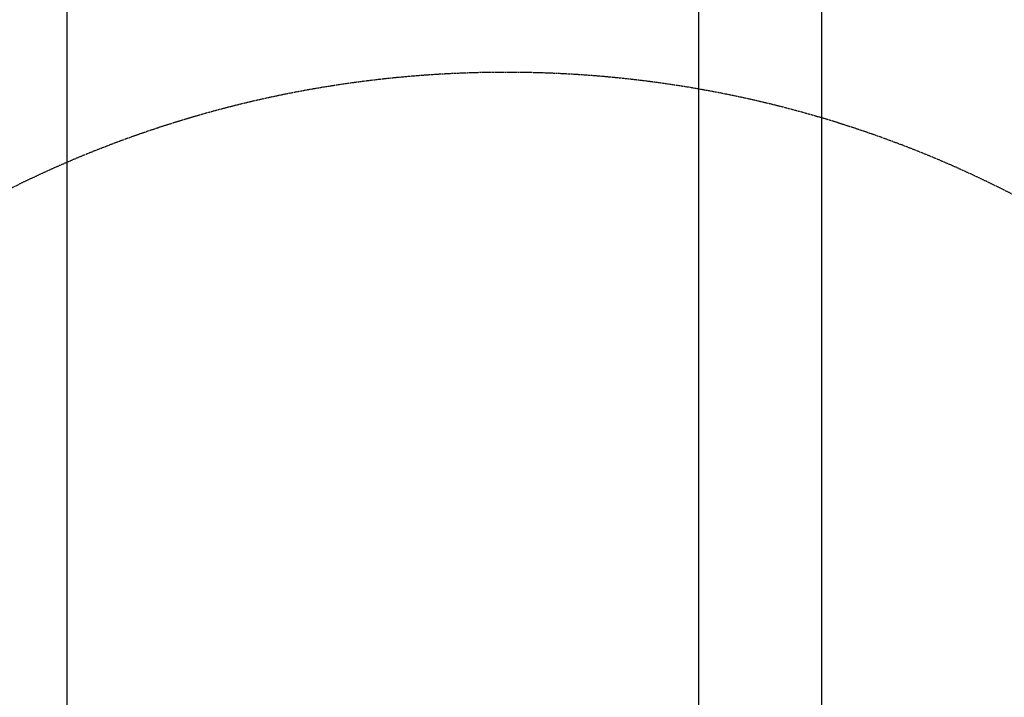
# Model space of a CAD drawing. Header units: inches. Extents: x -4968858 to -265257, y -220693 to 1871410.
# Tile 187 of 225: x -1893171 to -1892850, y 1197156 to 1197377. Entities that reach past the tile are written whole.
import ezdxf

# ---------------------------------------------------------------- set-up
doc = ezdxf.new("R2010")
doc.units = ezdxf.units.IN
doc.header["$MEASUREMENT"] = 0
doc.linetypes.add('CONTINOUS', pattern=[0])
doc.linetypes.add('HIDDEN', pattern=[0.375, 0.25, -0.125])
doc.layers.add('GRID', color=8, linetype='Continuous')
doc.layers.add('IPB', color=6, linetype='Continuous')

# ---------------------------------------------------------------- blocks, each defined once
blk = doc.blocks.new('UTCOMBINE')
at = {"color": 6}
for p, q in [((-709155.49, 44372.55, 0), (-709155.49, 42972.56, 0)), ((-709155.49, 44372.55, 0), (-709155.49, 42972.56, 0)), ((-709115.43, 44372.55, 0), (-709115.43, 42972.56, 0)), ((-708909.81, 44029.91, 0), (-708909.81, 42927.56, 0)), ((-708909.81, 44029.91, 0), (-708909.81, 42927.56, 0)), ((-708909.81, 44029.91, 0), (-708909.81, 42927.56, 0)), ((-708909.81, 44029.91, 0), (-708909.81, 42927.56, 0))]:
    blk.add_line(p, q, dxfattribs=at)
at = {"layer": 'IPB', "linetype": 'HIDDEN'}
blk.add_circle((-709052.63, 43961.39, 0), 361.31, dxfattribs=at)
blk = doc.blocks.new('TFMR YARD')
at = {"layer": 'GRID', "color": 1, "rotation": 180}
blk.add_blockref('UTCOMBINE', (-795623.35, 296115.83, 0), dxfattribs=at)

msp = doc.modelspace()

# ---------------------------------------------------------------- block references
at = {"color": 1, "linetype": 'CONTINOUS', "lineweight": 15}
msp.add_blockref('TFMR YARD', (-1806442.03, 944843.99), dxfattribs=at)

doc.saveas('drawing.dxf')
